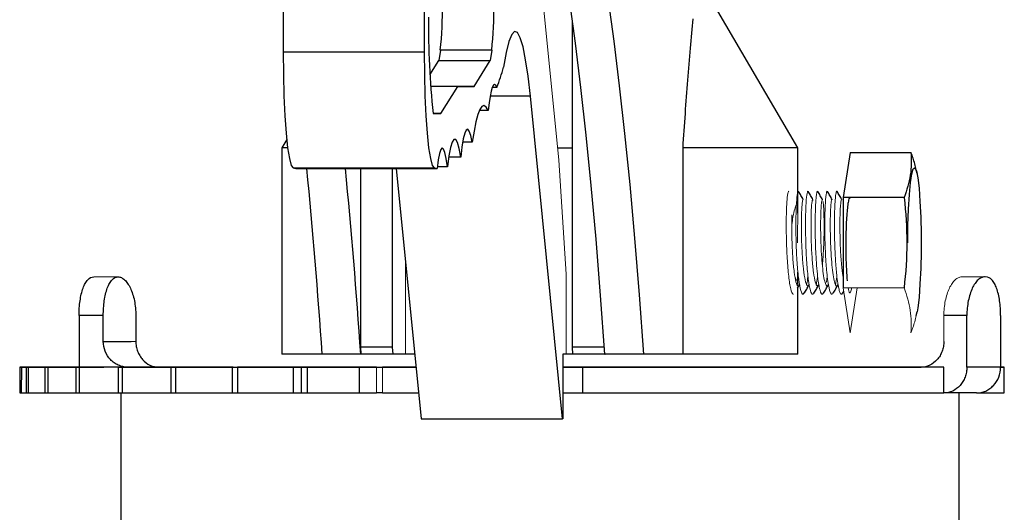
# Model space of a CAD drawing. Header units: millimetres. Extents: x 246 to 1260, y -378 to 663.
# Tile 13 of 22: x 583 to 659, y 237 to 275. Entities that reach past the tile are written whole.
import ezdxf

# ---------------------------------------------------------------- set-up
doc = ezdxf.new("R2010")
doc.units = ezdxf.units.MM

msp = doc.modelspace()

# ---------------------------------------------------------------- linework, layer by layer
at = {"color": 7, "linetype": 'Continuous', "lineweight": 25}
for p, q in [((603.063, 281.347), (603.062, 272.49)), ((614.019, 272.489), (614.02, 281.346)), ((642.959, 265.045), (636.102, 276.801)), ((625.481, 249.603), (625.483, 274.941)), ((603.062, 272.49), (614.019, 272.489)), ((615.245, 272.626), (615.136, 271.821)), ((619.23, 272.626), (615.245, 272.626)), ((619.23, 272.626), (619.12, 271.821)), ((614.437, 270.71), (615.136, 271.821)), ((615.136, 271.821), (619.12, 271.821)), ((617.862, 269.821), (619.12, 271.821)), ((617.862, 269.821), (614.489, 269.821)), ((616.613, 269.82), (614.489, 269.82)), ((615.29, 267.717), (616.613, 269.82)), ((616.613, 269.82), (617.862, 269.821)), ((619.635, 269.736), (619.272, 269.736)), ((624.723, 244.043), (622.223, 269.064)), ((618.947, 267.939), (618.264, 267.939)), ((614.685, 267.716), (615.29, 267.717)), ((615.29, 267.717), (614.685, 267.717)), ((603.336, 265.694), (602.959, 265.047)), ((602.959, 265.047), (602.958, 249.047)), ((617.715, 265.489), (616.979, 265.489)), ((624.342, 265.047), (625.482, 265.047)), ((634.03, 265.044), (634.029, 249.044)), ((642.958, 259.983), (642.959, 265.045)), ((616.826, 264.321), (615.896, 264.321)), ((647.013, 264.696), (646.477, 261.196)), ((647.013, 264.696), (651.724, 264.696)), ((603.842, 263.492), (614.799, 263.492)), ((604.034, 263.462), (614.991, 263.462)), ((609.047, 263.462), (609.046, 249.604)), ((611.536, 249.604), (611.537, 263.462)), ((611.826, 263.462), (613.766, 244.044)), ((615.798, 263.584), (615.006, 263.584)), ((652.192, 263.066), (652.135, 263.335)), ((646.477, 261.196), (646.476, 254.196)), ((651.188, 261.196), (646.477, 261.196)), ((642.958, 254.462), (642.958, 255.404)), ((642.933, 254.165), (643.079, 254.422)), ((642.958, 249.045), (642.958, 254.21)), ((646.452, 253.785), (646.521, 253.906)), ((587.243, 252.048), (587.242, 248.048)), ((589.122, 252.048), (587.243, 252.048)), ((589.122, 250.048), (589.122, 252.048)), ((591.643, 252.049), (591.643, 250.049)), ((652.135, 252.057), (652.191, 252.326)), ((656.054, 252.043), (654.273, 252.043)), ((656.054, 248.043), (656.054, 252.043)), ((658.673, 252.043), (658.673, 248.043)), ((609.046, 249.604), (609.091, 249.044)), ((611.536, 249.604), (609.046, 249.604)), ((611.581, 249.044), (611.536, 249.604)), ((627.962, 249.603), (625.481, 249.603)), ((625.526, 249.043), (625.481, 249.603)), ((609.075, 249.044), (606.087, 249.044)), ((609.091, 249.044), (609.075, 249.044)), ((611.581, 249.044), (609.091, 249.044)), ((612.547, 249.044), (611.581, 249.044)), ((613.266, 249.045), (612.547, 249.045)), ((624.989, 249.043), (624.742, 249.043)), ((624.742, 249.043), (624.742, 244.043)), ((625.526, 249.044), (624.989, 249.044)), ((628.001, 249.043), (625.526, 249.043)), ((630.989, 249.042), (628.001, 249.043)), ((628.001, 249.043), (628.016, 249.043)), ((634.029, 249.044), (630.989, 249.042)), ((582.642, 248.048), (582.642, 246.048)), ((582.769, 248.048), (582.768, 246.048)), ((586.482, 248.048), (582.769, 248.048)), ((582.769, 248.048), (587.111, 248.048)), ((583.134, 248.048), (583.134, 246.048)), ((583.225, 248.048), (586.482, 248.048)), ((587.38, 248.047), (583.302, 248.048)), ((583.302, 248.048), (583.302, 246.048)), ((584.6, 248.047), (584.6, 246.047)), ((584.66, 248.047), (587.38, 248.047)), ((589.154, 248.047), (584.811, 248.047)), ((584.811, 248.047), (584.811, 246.047)), ((587.003, 248.047), (587.003, 246.047)), ((587.038, 248.047), (589.154, 248.047)), ((591.761, 248.046), (587.26, 248.047)), ((587.26, 248.047), (587.26, 246.047)), ((591.002, 248.048), (589.122, 248.048)), ((590.284, 248.046), (590.284, 246.046)), ((590.3, 248.046), (591.761, 248.046)), ((595.135, 248.046), (590.588, 248.046)), ((590.588, 248.046), (590.588, 246.046)), ((591.643, 248.049), (593.424, 248.048)), ((594.362, 248.046), (594.362, 246.046)), ((594.366, 248.046), (595.135, 248.046)), ((599.195, 248.045), (594.713, 248.046)), ((594.713, 248.046), (594.713, 246.046)), ((599.137, 248.045), (599.195, 248.045)), ((599.137, 246.045), (599.137, 248.045)), ((603.84, 248.045), (599.533, 248.045)), ((599.533, 248.045), (599.533, 246.045)), ((604.494, 248.045), (603.84, 248.045)), ((603.84, 248.045), (603.84, 246.045)), ((604.494, 246.045), (604.494, 248.045)), ((604.931, 248.045), (604.93, 246.045)), ((608.956, 248.045), (604.931, 248.045)), ((610.306, 248.044), (608.956, 248.045)), ((608.956, 248.045), (608.956, 246.045)), ((613.366, 248.044), (610.772, 248.044)), ((626.273, 248.044), (624.742, 248.043)), ((626.273, 248.044), (626.273, 246.044)), ((634.04, 248.047), (636.009, 248.047)), ((639.542, 248.046), (639.806, 248.046)), ((643.232, 248.046), (643.32, 248.046)), ((650.494, 248.044), (650.304, 248.044)), ((651.707, 248.045), (651.955, 248.045)), ((654.273, 248.043), (652.492, 248.043)), ((654.273, 246.043), (654.273, 248.043)), ((658.958, 246.044), (658.958, 248.044)), ((582.768, 246.048), (583.134, 246.048)), ((583.302, 246.048), (584.6, 246.047)), ((584.811, 246.047), (587.003, 246.047)), ((587.26, 246.047), (590.284, 246.047)), ((590.471, 246.046), (590.471, 235.046)), ((590.588, 246.046), (594.362, 246.046)), ((594.713, 246.046), (599.137, 246.045)), ((599.533, 246.045), (603.84, 246.045)), ((603.84, 246.045), (604.494, 246.045)), ((604.93, 246.045), (608.956, 246.045)), ((608.956, 246.045), (610.306, 246.044)), ((610.771, 246.048), (610.306, 246.048)), ((610.771, 246.044), (613.566, 246.044)), ((624.742, 246.043), (626.273, 246.044)), ((655.471, 235.046), (655.471, 246.044)), ((613.785, 244.044), (613.766, 244.044)), ((613.766, 244.044), (624.723, 244.043)), ((624.742, 244.043), (624.723, 244.043))]:
    msp.add_line(p, q, dxfattribs=at)
at = {"color": 144, "linetype": 'Continuous', "lineweight": 18}
for p, q in [((623.272, 275.753), (624.436, 264.102)), ((625.482, 265.044), (624.342, 265.045)), ((624.436, 264.102), (624.989, 255.262)), ((642.991, 261.696), (643.014, 261.617)), ((643.738, 261.696), (643.761, 261.617)), ((644.485, 261.696), (644.514, 261.629)), ((645.231, 261.696), (645.254, 261.617)), ((645.979, 261.696), (646, 261.622)), ((612.548, 256.236), (612.547, 249.044)), ((590.265, 255.048), (588.379, 255.049)), ((588.492, 255.049), (590.273, 255.048)), ((590.265, 255.048), (590.273, 255.048)), ((624.989, 255.262), (624.989, 249.043)), ((657.424, 255.043), (655.643, 255.043)), ((655.652, 255.043), (657.538, 255.043)), ((651.187, 254.196), (646.476, 254.196)), ((646.476, 254.196), (647.012, 250.696)), ((647.012, 250.696), (647.548, 254.196)), ((643.46, 253.857), (643.364, 253.696)), ((644.958, 253.865), (644.858, 253.697)), ((645.705, 253.864), (645.606, 253.696)), ((646.454, 253.847), (646.352, 253.697)), ((654.273, 252.043), (654.273, 250.043)), ((610.306, 246.044), (610.306, 248.044)), ((610.772, 248.044), (610.771, 246.044)), ((625.278, 248.048), (624.742, 248.048)), ((624.879, 248.048), (624.742, 248.048)), ((624.742, 248.048), (624.879, 248.048)), ((624.742, 248.047), (626.958, 248.047)), ((626.958, 248.047), (624.742, 248.047)), ((624.879, 248.048), (625.278, 248.048)), ((626.958, 248.047), (626.958, 248.047)), ((626.958, 248.047), (626.958, 248.047)), ((626.958, 248.045), (626.958, 248.046)), ((628.413, 248.047), (628.439, 248.047)), ((628.486, 248.047), (628.413, 248.047)), ((628.439, 248.047), (628.595, 248.047)), ((628.632, 248.047), (628.486, 248.047)), ((628.595, 248.047), (628.849, 248.047)), ((628.892, 248.047), (628.632, 248.047)), ((628.639, 248.047), (628.664, 248.047)), ((628.72, 248.047), (628.639, 248.047)), ((628.664, 248.047), (628.821, 248.047)), ((628.699, 248.047), (628.837, 248.047)), ((628.724, 248.047), (628.699, 248.047)), ((628.866, 248.047), (628.72, 248.047)), ((628.93, 248.047), (628.724, 248.047)), ((628.821, 248.047), (629.018, 248.047)), ((628.837, 248.047), (629.049, 248.047)), ((628.849, 248.047), (628.972, 248.047)), ((628.972, 248.047), (628.866, 248.047)), ((629.17, 248.047), (628.892, 248.047)), ((629.175, 248.047), (628.93, 248.047)), ((628.933, 248.047), (629.022, 248.047)), ((628.95, 248.047), (628.933, 248.047)), ((629.09, 248.047), (628.95, 248.047)), ((629.018, 248.047), (629.329, 248.047)), ((629.022, 248.047), (629.226, 248.047)), ((629.049, 248.047), (629.269, 248.047)), ((629.344, 248.047), (629.09, 248.047)), ((629.513, 248.047), (629.17, 248.047)), ((629.412, 248.047), (629.175, 248.047)), ((629.226, 248.047), (629.446, 248.047)), ((629.269, 248.047), (629.498, 248.047)), ((629.329, 248.047), (629.623, 248.047)), ((629.581, 248.047), (629.344, 248.047)), ((629.641, 248.047), (629.412, 248.047)), ((629.498, 248.047), (629.735, 248.047)), ((629.807, 248.047), (629.513, 248.047)), ((629.81, 248.047), (629.581, 248.047)), ((629.623, 248.047), (629.852, 248.047)), ((629.861, 248.047), (629.641, 248.047)), ((629.641, 248.047), (629.675, 248.047)), ((629.675, 248.047), (629.912, 248.047)), ((629.735, 248.047), (629.98, 248.047)), ((630.118, 248.047), (629.807, 248.047)), ((630.03, 248.047), (629.81, 248.047)), ((629.852, 248.047), (630.129, 248.047)), ((630.073, 248.047), (629.861, 248.047)), ((629.912, 248.047), (630.166, 248.047)), ((629.98, 248.047), (630.186, 248.047)), ((630.233, 248.047), (630.03, 248.047)), ((630.211, 248.047), (630.073, 248.047)), ((630.115, 248.047), (630.221, 248.047)), ((630.238, 248.047), (630.115, 248.047)), ((630.315, 248.047), (630.118, 248.047)), ((630.129, 248.047), (630.39, 248.047)), ((630.166, 248.047), (630.305, 248.047)), ((630.186, 248.047), (630.211, 248.047)), ((630.221, 248.047), (630.424, 248.047)), ((630.322, 248.047), (630.233, 248.047)), ((630.435, 248.047), (630.238, 248.047)), ((630.305, 248.047), (630.322, 248.047)), ((630.471, 248.047), (630.315, 248.047)), ((630.39, 248.047), (630.536, 248.047)), ((630.424, 248.047), (630.497, 248.047)), ((630.583, 248.047), (630.435, 248.047)), ((630.497, 248.047), (630.471, 248.047)), ((630.536, 248.047), (630.608, 248.047)), ((630.608, 248.047), (630.583, 248.047)), ((634.366, 248.047), (634.04, 248.047)), ((636.335, 248.047), (634.366, 248.047)), ((634.379, 248.047), (634.484, 248.047)), ((636.009, 248.047), (634.379, 248.047)), ((634.484, 248.047), (636.44, 248.047)), ((636.44, 248.047), (636.335, 248.047)), ((638.785, 248.046), (638.85, 248.046)), ((638.803, 248.046), (638.785, 248.046)), ((638.954, 248.046), (638.803, 248.046)), ((638.85, 248.046), (639.031, 248.046)), ((639.17, 248.046), (638.954, 248.046)), ((639.031, 248.046), (639.261, 248.046)), ((639.42, 248.046), (639.17, 248.046)), ((639.261, 248.046), (639.542, 248.046)), ((639.702, 248.046), (639.42, 248.046)), ((639.445, 248.046), (639.546, 248.046)), ((639.511, 248.046), (639.445, 248.046)), ((639.758, 248.046), (639.511, 248.046)), ((640.051, 248.046), (639.702, 248.046)), ((639.907, 248.046), (639.758, 248.046)), ((639.761, 248.046), (639.876, 248.046)), ((639.806, 248.046), (640.088, 248.046)), ((639.876, 248.046), (640.159, 248.046)), ((640.106, 248.046), (639.907, 248.046)), ((640.332, 248.046), (640.051, 248.046)), ((640.088, 248.046), (640.436, 248.046)), ((640.322, 248.046), (640.106, 248.046)), ((640.159, 248.046), (640.408, 248.046)), ((640.504, 248.046), (640.322, 248.046)), ((640.597, 248.046), (640.332, 248.046)), ((640.408, 248.046), (640.625, 248.046)), ((640.436, 248.046), (640.719, 248.046)), ((640.804, 248.046), (640.504, 248.046)), ((640.762, 248.046), (640.597, 248.046)), ((640.625, 248.046), (640.776, 248.046)), ((640.719, 248.046), (640.919, 248.046)), ((640.827, 248.046), (640.762, 248.046)), ((640.776, 248.046), (640.827, 248.046)), ((640.921, 248.046), (640.804, 248.046)), ((640.919, 248.046), (641.135, 248.046)), ((641.005, 248.046), (640.921, 248.046)), ((641.006, 248.046), (641.005, 248.046)), ((641.255, 248.046), (641.006, 248.046)), ((641.135, 248.046), (641.286, 248.046)), ((641.304, 248.046), (641.255, 248.046)), ((641.286, 248.046), (641.304, 248.046)), ((643.189, 248.046), (643.232, 248.046)), ((643.277, 248.046), (643.189, 248.046)), ((643.453, 248.046), (643.277, 248.046)), ((643.32, 248.046), (643.584, 248.046)), ((643.717, 248.046), (643.453, 248.046)), ((643.497, 248.046), (643.541, 248.046)), ((643.584, 248.046), (643.497, 248.046)), ((643.541, 248.046), (643.673, 248.046)), ((643.673, 248.046), (643.937, 248.046)), ((643.715, 248.046), (644.858, 248.046)), ((644.024, 248.046), (643.715, 248.046)), ((643.981, 248.046), (643.717, 248.046)), ((643.937, 248.046), (644.157, 248.046)), ((644.333, 248.046), (643.981, 248.046)), ((644.332, 248.046), (644.024, 248.046)), ((644.155, 248.046), (644.507, 248.046)), ((644.858, 248.046), (644.155, 248.046)), ((644.157, 248.046), (644.377, 248.046)), ((644.552, 248.046), (644.332, 248.046)), ((644.641, 248.046), (644.333, 248.046)), ((644.377, 248.046), (644.597, 248.046)), ((644.507, 248.046), (644.771, 248.046)), ((644.816, 248.046), (644.552, 248.046)), ((644.597, 248.046), (644.773, 248.046)), ((644.949, 248.046), (644.641, 248.046)), ((644.771, 248.046), (645.035, 248.046)), ((644.773, 248.046), (644.861, 248.046)), ((644.948, 248.046), (644.816, 248.046)), ((646.135, 248.046), (644.858, 248.046)), ((644.858, 248.046), (646.355, 248.046)), ((644.861, 248.046), (644.948, 248.046)), ((644.992, 248.046), (644.948, 248.046)), ((644.948, 248.046), (644.992, 248.046)), ((645.125, 248.046), (644.949, 248.046)), ((645.035, 248.046), (645.212, 248.046)), ((645.256, 248.046), (645.125, 248.046)), ((645.212, 248.046), (645.3, 248.046)), ((645.3, 248.046), (645.256, 248.046)), ((646.355, 248.046), (646.135, 248.046)), ((647.017, 248.044), (647.092, 248.044)), ((649.589, 248.044), (647.017, 248.044)), ((647.272, 248.045), (649.279, 248.044)), ((649.581, 248.044), (647.272, 248.045)), ((648.267, 248.045), (647.387, 248.046)), ((647.387, 248.046), (647.71, 248.046)), ((647.513, 248.045), (648.267, 248.045)), ((647.733, 248.045), (647.513, 248.045)), ((647.519, 248.044), (647.555, 248.044)), ((647.536, 248.044), (647.519, 248.044)), ((647.625, 248.044), (647.536, 248.044)), ((647.555, 248.044), (647.663, 248.044)), ((647.838, 248.044), (647.625, 248.044)), ((647.663, 248.044), (647.824, 248.044)), ((647.71, 248.046), (650.043, 248.045)), ((648.487, 248.045), (647.733, 248.045)), ((647.762, 248.044), (647.796, 248.044)), ((650.738, 248.044), (647.762, 248.044)), ((647.796, 248.044), (647.796, 248.044)), ((647.796, 248.044), (647.796, 248.044)), ((647.824, 248.044), (648.11, 248.044)), ((648.07, 248.044), (647.838, 248.044)), ((647.894, 248.044), (647.92, 248.044)), ((647.93, 248.044), (647.894, 248.044)), ((647.92, 248.044), (648.018, 248.044)), ((648.029, 248.044), (647.93, 248.044)), ((647.953, 248.044), (647.987, 248.044)), ((649.346, 248.044), (647.953, 248.044)), ((648.018, 248.044), (648.187, 248.044)), ((648.181, 248.044), (648.029, 248.044)), ((648.046, 248.044), (648.062, 248.044)), ((648.099, 248.044), (648.046, 248.044)), ((648.062, 248.044), (648.137, 248.044)), ((648.373, 248.044), (648.07, 248.044)), ((648.218, 248.044), (648.099, 248.044)), ((648.11, 248.044), (648.378, 248.044)), ((648.137, 248.044), (648.338, 248.044)), ((648.386, 248.044), (648.181, 248.044)), ((648.187, 248.044), (648.427, 248.044)), ((648.465, 248.044), (648.218, 248.044)), ((648.338, 248.044), (648.663, 248.044)), ((650.309, 248.044), (648.373, 248.044)), ((648.378, 248.044), (648.699, 248.044)), ((648.645, 248.044), (648.386, 248.044)), ((648.428, 248.044), (648.484, 248.044)), ((648.445, 248.044), (648.428, 248.044)), ((648.517, 248.044), (648.445, 248.044)), ((648.716, 248.044), (648.465, 248.044)), ((648.484, 248.044), (648.605, 248.044)), ((648.854, 248.045), (648.487, 248.045)), ((648.715, 248.044), (648.517, 248.044)), ((648.605, 248.044), (648.792, 248.044)), ((650.581, 248.044), (648.645, 248.044)), ((648.663, 248.044), (648.92, 248.044)), ((648.908, 248.044), (648.715, 248.044)), ((649.035, 248.044), (648.716, 248.044)), ((648.81, 248.045), (649.176, 248.045)), ((650.263, 248.045), (648.81, 248.045)), ((649.176, 248.045), (648.854, 248.045)), ((648.92, 248.044), (648.908, 248.044)), ((648.984, 248.044), (649.179, 248.044)), ((649.294, 248.044), (649.035, 248.044)), ((649.179, 248.044), (649.313, 248.044)), ((649.189, 248.044), (649.346, 248.044)), ((649.189, 248.044), (649.189, 248.044)), ((649.189, 248.044), (649.189, 248.044)), ((649.189, 248.044), (649.189, 248.044)), ((649.279, 248.044), (649.279, 248.044)), ((649.279, 248.044), (649.279, 248.044)), ((649.279, 248.044), (649.279, 248.044)), ((649.279, 248.044), (649.279, 248.044)), ((649.279, 248.044), (649.279, 248.044)), ((649.279, 248.044), (649.279, 248.044)), ((649.279, 248.044), (649.279, 248.044)), ((649.557, 248.044), (649.294, 248.044)), ((649.313, 248.044), (649.385, 248.044)), ((649.346, 248.044), (649.725, 248.044)), ((649.385, 248.044), (649.397, 248.044)), ((649.39, 248.044), (649.589, 248.044)), ((649.697, 248.044), (649.39, 248.044)), ((649.397, 248.044), (649.469, 248.044)), ((649.469, 248.044), (649.605, 248.044)), ((649.693, 248.044), (649.557, 248.044)), ((649.725, 248.044), (649.569, 248.044)), ((651.891, 248.044), (649.581, 248.044)), ((649.589, 248.044), (649.663, 248.044)), ((649.605, 248.044), (649.868, 248.044)), ((649.663, 248.044), (649.861, 248.044)), ((649.767, 248.044), (649.693, 248.044)), ((650.167, 248.044), (649.697, 248.044)), ((650.928, 248.044), (649.725, 248.044)), ((649.78, 248.044), (649.767, 248.044)), ((649.85, 248.044), (649.78, 248.044)), ((649.984, 248.044), (649.85, 248.044)), ((649.861, 248.044), (650.167, 248.044)), ((649.868, 248.044), (650.126, 248.044)), ((649.869, 248.044), (651.891, 248.044)), ((650.177, 248.044), (649.984, 248.044)), ((650.043, 248.045), (650.263, 248.045)), ((650.126, 248.044), (650.177, 248.044)), ((650.304, 248.044), (650.177, 248.044)), ((650.235, 248.045), (650.246, 248.045)), ((650.286, 248.045), (650.235, 248.045)), ((650.246, 248.045), (650.286, 248.045)), ((650.286, 248.045), (650.416, 248.045)), ((650.511, 248.045), (650.286, 248.045)), ((650.304, 248.044), (650.381, 248.044)), ((650.304, 248.044), (650.304, 248.044)), ((650.304, 248.044), (650.304, 248.044)), ((650.304, 248.044), (650.304, 248.044)), ((650.304, 248.044), (650.304, 248.044)), ((650.309, 248.044), (650.363, 248.044)), ((650.363, 248.044), (650.309, 248.044)), ((650.316, 248.044), (650.329, 248.044)), ((650.51, 248.044), (650.316, 248.044)), ((650.329, 248.044), (650.458, 248.044)), ((650.381, 248.044), (650.634, 248.044)), ((650.416, 248.045), (650.573, 248.045)), ((650.458, 248.044), (650.59, 248.044)), ((650.615, 248.044), (650.494, 248.044)), ((650.494, 248.044), (650.494, 248.044)), ((650.494, 248.044), (650.494, 248.044)), ((650.494, 248.044), (650.494, 248.044)), ((650.494, 248.044), (650.494, 248.044)), ((650.771, 248.044), (650.51, 248.044)), ((650.686, 248.045), (650.511, 248.045)), ((650.545, 248.045), (650.624, 248.045)), ((650.551, 248.045), (650.545, 248.045)), ((650.619, 248.045), (650.551, 248.045)), ((650.573, 248.045), (650.714, 248.045)), ((650.635, 248.044), (650.581, 248.044)), ((650.581, 248.044), (650.635, 248.044)), ((650.59, 248.044), (650.66, 248.044)), ((650.672, 248.044), (650.615, 248.044)), ((650.714, 248.045), (650.619, 248.045)), ((650.624, 248.045), (650.793, 248.045)), ((650.634, 248.044), (650.88, 248.044)), ((650.66, 248.044), (650.672, 248.044)), ((650.923, 248.045), (650.686, 248.045)), ((650.771, 248.044), (650.738, 248.044)), ((650.738, 248.044), (650.771, 248.044)), ((650.97, 248.044), (650.771, 248.044)), ((650.793, 248.045), (650.996, 248.045)), ((650.88, 248.044), (651, 248.044)), ((651.131, 248.045), (650.923, 248.045)), ((650.962, 248.044), (650.928, 248.044)), ((650.928, 248.044), (650.962, 248.044)), ((651.045, 248.044), (650.97, 248.044)), ((650.996, 248.045), (651.115, 248.045)), ((651, 248.044), (651.055, 248.044)), ((651.055, 248.044), (651.045, 248.044)), ((651.115, 248.045), (651.295, 248.045)), ((651.374, 248.045), (651.131, 248.045)), ((651.295, 248.045), (651.447, 248.045)), ((651.588, 248.045), (651.374, 248.045)), ((651.447, 248.045), (651.588, 248.045)), ((651.837, 248.045), (651.588, 248.045)), ((651.696, 248.045), (651.887, 248.045)), ((651.82, 248.045), (651.707, 248.045)), ((651.707, 248.045), (651.707, 248.045)), ((651.707, 248.044), (651.707, 248.044)), ((651.927, 248.045), (651.82, 248.045)), ((652.057, 248.045), (651.837, 248.045)), ((651.887, 248.045), (651.927, 248.045)), ((651.955, 248.045), (652.068, 248.045)), ((651.955, 248.045), (651.955, 248.045)), ((652.186, 248.045), (652.057, 248.045)), ((652.068, 248.045), (652.361, 248.045)), ((652.153, 248.045), (652.429, 248.045)), ((652.294, 248.045), (652.153, 248.045)), ((652.169, 248.045), (652.186, 248.045)), ((652.468, 248.045), (652.169, 248.045)), ((652.207, 248.045), (652.549, 248.045)), ((652.504, 248.045), (652.207, 248.045)), ((652.506, 248.045), (652.468, 248.045)), ((590.471, 246.046), (594.45, 246.046)), ((610.306, 246.046), (610.771, 246.046))]:
    msp.add_line(p, q, dxfattribs=at)
at = {"color": 8, "linetype": 'Continuous', "lineweight": 25}
msp.add_line((622.223, 269.064), (619.104, 269.065), dxfattribs=at)
at = {"color": 7, "linetype": 'Continuous', "lineweight": 25, "flags": 128}
for points in [[(620.118, 287.674), (620.625, 289.281), (621.139, 290.586), (621.659, 291.583), (622.182, 292.271), (622.708, 292.647), (623.235, 292.71), (623.761, 292.461), (624.286, 291.899), (624.807, 291.027), (625.324, 289.847), (625.834, 288.362), (626.336, 286.576), (626.83, 284.494), (627.313, 282.122), (627.785, 279.466), (628.243, 276.535), (628.688, 273.334), (629.116, 269.875), (629.529, 266.165), (629.923, 262.216), (630.299, 258.038), (630.654, 253.643), (630.989, 249.042)], [(628.001, 249.043), (627.668, 253.609), (627.316, 257.973), (626.944, 262.123), (626.553, 266.048), (626.144, 269.738), (625.719, 273.182), (625.279, 276.371), (624.825, 279.296), (624.358, 281.949), (623.879, 284.324), (623.39, 286.413), (622.892, 288.211), (622.386, 289.714), (621.874, 290.916), (621.584, 291.459)], [(622.223, 269.064), (622.047, 270.607), (621.856, 271.889), (621.653, 272.89), (621.439, 273.594), (621.22, 273.989), (620.998, 274.071), (620.777, 273.836), (620.56, 273.29), (620.351, 272.44), (620.153, 271.301)], [(603.062, 272.49), (603.077, 270.755), (603.121, 269.086), (603.193, 267.544), (603.29, 266.187), (603.408, 265.067), (603.543, 264.226), (603.689, 263.694), (603.842, 263.492)], [(614.799, 263.492), (614.646, 263.693), (614.5, 264.225), (614.365, 265.067), (614.247, 266.187), (614.15, 267.543), (614.078, 269.085), (614.034, 270.755), (614.019, 272.489)], [(619.635, 269.736), (619.545, 269.912), (619.454, 269.972), (619.362, 269.913), (619.272, 269.739), (619.185, 269.449), (619.101, 269.049), (619.021, 268.543), (618.947, 267.939)], [(618.947, 267.939), (618.789, 268.218), (618.629, 268.328), (618.469, 268.268), (618.31, 268.038), (618.154, 267.641), (618.002, 267.081), (617.855, 266.361), (617.715, 265.489)], [(617.715, 265.489), (617.606, 266.014), (617.491, 266.352), (617.373, 266.495), (617.255, 266.439), (617.138, 266.186), (617.026, 265.742), (616.921, 265.115), (616.826, 264.321)], [(616.826, 264.321), (616.703, 264.994), (616.573, 265.457), (616.439, 265.699), (616.302, 265.715), (616.167, 265.504), (616.036, 265.072), (615.913, 264.427), (615.798, 263.584)], [(603.41, 265.047), (603.263, 265.047), (602.982, 265.047), (602.959, 265.047)], [(615.798, 263.584), (615.706, 264.222), (615.606, 264.685), (615.501, 264.961), (615.393, 265.043), (615.286, 264.929), (615.181, 264.621), (615.082, 264.128), (614.991, 263.462)], [(642.959, 265.045), (642.861, 265.044), (642.453, 265.044), (641.734, 265.044), (640.715, 265.044), (639.412, 265.044), (637.846, 265.044), (636.042, 265.044), (634.03, 265.044)], [(651.478, 257.696), (651.492, 259.038), (651.533, 260.309), (651.599, 261.438), (651.686, 262.366), (651.789, 263.042), (651.904, 263.43), (652.023, 263.508), (652.141, 263.274), (652.25, 262.738), (652.346, 261.931), (652.423, 260.896), (652.477, 259.688), (652.504, 258.372), (652.504, 257.02), (652.476, 255.705), (652.423, 254.497), (652.346, 253.461), (652.25, 252.654), (652.191, 252.326)], [(589.122, 250.048), (589.387, 250.048), (589.666, 250.048), (589.96, 250.048), (590.268, 250.048), (590.591, 250.048), (590.928, 250.048), (591.278, 250.048), (591.643, 250.049)], [(606.087, 249.046), (605.913, 249.046), (604.714, 249.046), (603.815, 249.046), (603.231, 249.047), (602.972, 249.047), (602.958, 249.047)], [(642.958, 249.045), (642.884, 249.044), (642.5, 249.044), (641.795, 249.044), (640.781, 249.044), (639.473, 249.044), (637.894, 249.044), (636.069, 249.044), (634.029, 249.044)], [(582.769, 248.048), (582.716, 248.048), (582.675, 248.048), (582.65, 248.048), (582.642, 248.048), (582.65, 248.048), (582.675, 248.048), (582.716, 248.048), (582.769, 248.048)], [(583.225, 248.048), (583.18, 248.048), (583.15, 248.048), (583.135, 248.048), (583.138, 248.048), (583.158, 248.048), (583.193, 248.048), (583.242, 248.048), (583.302, 248.048)], [(584.66, 248.047), (584.624, 248.047), (584.604, 248.047), (584.601, 248.047), (584.615, 248.047), (584.645, 248.047), (584.69, 248.047), (584.746, 248.047), (584.811, 248.047)], [(587.038, 248.047), (587.012, 248.047), (587.003, 248.047), (587.011, 248.047), (587.036, 248.047), (587.076, 248.047), (587.128, 248.047), (587.191, 248.047), (587.26, 248.047)], [(587.111, 248.048), (587.235, 248.048), (587.397, 248.048), (587.594, 248.048), (587.828, 248.048), (588.099, 248.048), (588.404, 248.048), (588.746, 248.048), (589.122, 248.048)], [(590.3, 248.046), (590.285, 248.046), (590.288, 248.046), (590.307, 248.046), (590.341, 248.046), (590.39, 248.046), (590.45, 248.046), (590.517, 248.046), (590.588, 248.046)], [(593.297, 248.049), (593.426, 248.049), (595.464, 248.049), (597.74, 248.049), (600.233, 248.049), (602.923, 248.049), (605.785, 248.048), (608.796, 248.048), (611.929, 248.048), (613.366, 248.048)], [(594.366, 248.046), (594.363, 248.046), (594.376, 248.046), (594.406, 248.046), (594.45, 248.046), (594.506, 248.046), (594.571, 248.046), (594.642, 248.046), (594.713, 248.046)], [(599.137, 248.045), (599.145, 248.045), (599.169, 248.045), (599.208, 248.045), (599.261, 248.045), (599.323, 248.045), (599.392, 248.045), (599.463, 248.045), (599.533, 248.045)], [(605.294, 248.048), (606.542, 248.048), (607.704, 248.048), (608.703, 248.048), (609.469, 248.048), (609.95, 248.048), (610.114, 248.047), (609.95, 248.047), (609.469, 248.047), (608.703, 248.047), (607.704, 248.047), (606.542, 248.047), (605.294, 248.047), (604.047, 248.048), (602.884, 248.048), (601.886, 248.048), (601.12, 248.048), (600.639, 248.048), (600.474, 248.048), (600.639, 248.048), (601.12, 248.048), (601.886, 248.048), (602.884, 248.048), (604.047, 248.048), (605.294, 248.048)], [(604.494, 248.045), (604.513, 248.045), (604.547, 248.045), (604.595, 248.045), (604.655, 248.045), (604.722, 248.045), (604.793, 248.045), (604.864, 248.045), (604.931, 248.045)], [(624.742, 248.048), (625.131, 248.048), (628.457, 248.047), (631.735, 248.047), (634.938, 248.047), (638.037, 248.047), (641.006, 248.046), (643.819, 248.046), (646.452, 248.046), (648.882, 248.046), (651.089, 248.045), (652.525, 248.045)], [(654.273, 248.043), (652.421, 248.043), (650.296, 248.043), (647.918, 248.043), (645.309, 248.043), (642.493, 248.043), (639.496, 248.043), (636.346, 248.043), (633.071, 248.043), (629.704, 248.043), (626.273, 248.044)], [(649.279, 248.044), (648.644, 248.045), (647.667, 248.045), (646.361, 248.045), (644.744, 248.045), (642.838, 248.046), (640.667, 248.046), (638.26, 248.046), (635.651, 248.046), (632.872, 248.047), (629.961, 248.047), (626.958, 248.047)], [(640.621, 248.044), (641.869, 248.044), (643.031, 248.044), (644.03, 248.044), (644.796, 248.044), (645.277, 248.044), (645.441, 248.043), (645.277, 248.043), (644.796, 248.043), (644.03, 248.043), (643.031, 248.043), (641.869, 248.043), (640.621, 248.043), (639.374, 248.044), (638.211, 248.044), (637.213, 248.044), (636.447, 248.044), (635.966, 248.044), (635.801, 248.044), (635.966, 248.044), (636.447, 248.044), (637.213, 248.044), (638.211, 248.044), (639.374, 248.044), (640.621, 248.044)], [(658.673, 248.043), (658.398, 248.043), (658.107, 248.043), (657.802, 248.043), (657.481, 248.043), (657.146, 248.043), (656.796, 248.043), (656.432, 248.043), (656.054, 248.043)], [(658.685, 248.044), (658.715, 248.044), (658.948, 248.044), (658.87, 248.044), (658.673, 248.043)], [(582.642, 246.048), (582.65, 246.048), (582.675, 246.048), (582.715, 246.048), (582.768, 246.048)], [(583.134, 246.048), (583.138, 246.048), (583.158, 246.048), (583.193, 246.048), (583.242, 246.048), (583.302, 246.048)], [(584.6, 246.047), (584.601, 246.047), (584.615, 246.047), (584.645, 246.047), (584.689, 246.047), (584.746, 246.047), (584.811, 246.047)], [(587.038, 246.047), (587.012, 246.047), (587.003, 246.047), (587.011, 246.047), (587.036, 246.047), (587.076, 246.047), (587.128, 246.047), (587.191, 246.047), (587.26, 246.047)], [(590.3, 246.046), (590.285, 246.046), (590.287, 246.046), (590.306, 246.046), (590.341, 246.046), (590.39, 246.046), (590.45, 246.046), (590.517, 246.046), (590.588, 246.046)], [(594.366, 246.046), (594.363, 246.046), (594.376, 246.046), (594.406, 246.046), (594.45, 246.046), (594.506, 246.046), (594.571, 246.046), (594.641, 246.046), (594.713, 246.046)], [(599.137, 246.045), (599.144, 246.045), (599.169, 246.045), (599.208, 246.045), (599.261, 246.045), (599.323, 246.045), (599.392, 246.045), (599.463, 246.045), (599.533, 246.045)], [(604.494, 246.045), (604.513, 246.045), (604.547, 246.045), (604.595, 246.045), (604.655, 246.045), (604.722, 246.045), (604.793, 246.045), (604.864, 246.045), (604.93, 246.045)], [(626.273, 246.044), (629.704, 246.043), (633.071, 246.043), (636.346, 246.043), (639.496, 246.043), (642.493, 246.043), (645.309, 246.043), (647.918, 246.043), (650.296, 246.043), (652.421, 246.043), (654.273, 246.043)], [(656.793, 246.043), (657.788, 246.043), (658.483, 246.043), (658.87, 246.044), (658.958, 246.044)]]:
    msp.add_lwpolyline(points, dxfattribs=at)
at = {"color": 144, "linetype": 'Continuous', "lineweight": 18, "flags": 128}
for points in [[(588.492, 255.049), (588.478, 255.049), (588.464, 255.049), (588.45, 255.049), (588.435, 255.049), (588.421, 255.049), (588.407, 255.049), (588.393, 255.049), (588.379, 255.049)], [(657.424, 255.043), (657.438, 255.043), (657.453, 255.043), (657.467, 255.043), (657.481, 255.043), (657.495, 255.043), (657.509, 255.043), (657.524, 255.043), (657.538, 255.043)], [(610.306, 248.044), (610.335, 248.044), (610.379, 248.044), (610.435, 248.044), (610.499, 248.044), (610.57, 248.044), (610.641, 248.044), (610.71, 248.044), (610.772, 248.044)], [(613.366, 248.046), (613.209, 248.046), (612.968, 248.046), (613.048, 248.046), (613.366, 248.046)], [(624.742, 248.046), (624.743, 248.046), (626.472, 248.046), (628.087, 248.046), (629.537, 248.046), (630.776, 248.046), (631.764, 248.045), (632.468, 248.045), (632.867, 248.045), (632.948, 248.045), (632.707, 248.045), (632.153, 248.045), (631.304, 248.045), (630.186, 248.045), (628.836, 248.045), (627.297, 248.045), (625.618, 248.045), (624.742, 248.045)], [(626.958, 248.047), (629.791, 248.047), (632.546, 248.047), (635.194, 248.046), (637.703, 248.046), (640.046, 248.046), (642.196, 248.046), (644.128, 248.045), (645.822, 248.045), (647.257, 248.045), (648.419, 248.045), (649.292, 248.045), (649.869, 248.044)], [(610.306, 246.044), (610.335, 246.044), (610.379, 246.044), (610.434, 246.044), (610.499, 246.044), (610.569, 246.044), (610.641, 246.044), (610.71, 246.044), (610.771, 246.044)]]:
    msp.add_lwpolyline(points, dxfattribs=at)
at = {"color": 7, "linetype": 'Continuous', "lineweight": 25}
for centre, radius, start, end in [((586.209, 275.717), 29.2, 353.92292, 0.91843), ((590.193, 275.717), 29.2, 353.92292, 0.91843), ((678.669, 274.485), 64.341, 179.36452, 186.03854), ((575.078, 285.357), 47.215, 340.67957, 342.67963), ((604.198, 265.141), 1.687, 257.83512, 264.44353), ((108.664, 215.396), 498.559, 3.86991, 5.53255), ((111.28, 215.365), 498.933, 3.87053, 5.53193), ((615.155, 265.14), 1.687, 257.83512, 264.44353)]:
    msp.add_arc(centre, radius, start, end, dxfattribs=at)
for points, knots in [([(634.822, 275.049), (634.743, 274.338), (634.671, 273.57), (634.532, 271.976), (634.465, 271.149), (634.271, 268.61), (634.149, 266.843), (634.03, 265.044)], [0, 0, 0, 0, 0.25, 0.25, 0.5, 0.5, 1, 1, 1, 1]), ([(652.122, 263.332), (652.09, 263.493), (652.001, 263.949), (651.833, 264.403), (651.724, 264.696)], [0, 0, 0, 0, 0.35301, 1, 1, 1, 1]), ([(643.38, 261.034), (643.319, 261.142), (643.196, 261.357), (643.074, 261.572), (643.013, 261.68)], [0, 0, 0, 0, 0.499947, 1, 1, 1, 1]), ([(644.127, 261.034), (644.066, 261.142), (643.943, 261.357), (643.821, 261.572), (643.76, 261.68)], [0, 0, 0, 0, 0.499948, 1, 1, 1, 1]), ([(644.879, 261.023), (644.818, 261.13), (644.695, 261.345), (644.573, 261.56), (644.512, 261.667)], [0, 0, 0, 0, 0.499944, 1, 1, 1, 1]), ([(645.621, 261.032), (645.56, 261.14), (645.437, 261.356), (645.314, 261.572), (645.252, 261.679)], [0, 0, 0, 0, 0.499948, 1, 1, 1, 1]), ([(646.367, 261.035), (646.306, 261.143), (646.183, 261.359), (646.06, 261.576), (645.998, 261.684)], [0, 0, 0, 0, 0.499943, 1, 1, 1, 1]), ([(647.039, 261.154), (647.034, 261.167), (647.006, 261.239), (646.954, 261.196), (646.885, 261.015), (646.821, 260.649), (646.765, 260.13), (646.72, 259.48), (646.69, 258.744), (646.67, 257.799), (646.675, 256.718), (646.711, 255.592), (646.753, 255.02), (646.774, 254.735)], [0, 0, 0, 0, 0.01843, 0.103247, 0.188456, 0.274855, 0.361909, 0.450037, 0.537827, 0.621914, 0.760565, 0.880451, 1, 1, 1, 1]), ([(587.243, 252.048), (587.243, 252.247), (587.249, 252.442), (587.275, 252.825), (587.295, 253.016), (587.348, 253.379), (587.38, 253.551), (587.457, 253.877), (587.502, 254.032), (587.603, 254.308), (587.658, 254.433), (587.781, 254.652), (587.847, 254.745), (588.057, 254.969), (588.214, 255.049), (588.379, 255.049)], [0, 0, 0, 0, 0.125, 0.125, 0.25, 0.25, 0.375, 0.375, 0.5, 0.5, 0.625, 0.625, 0.75, 0.75, 1, 1, 1, 1]), ([(589.122, 252.048), (589.122, 252.247), (589.129, 252.441), (589.155, 252.825), (589.175, 253.015), (589.227, 253.379), (589.26, 253.551), (589.337, 253.877), (589.382, 254.032), (589.483, 254.308), (589.539, 254.433), (589.662, 254.652), (589.729, 254.745), (589.94, 254.969), (590.099, 255.048), (590.265, 255.048)], [0, 0, 0, 0, 0.125, 0.125, 0.25, 0.25, 0.375, 0.375, 0.5, 0.5, 0.625, 0.625, 0.75, 0.75, 1, 1, 1, 1]), ([(590.273, 255.048), (590.356, 255.048), (590.44, 255.029), (590.606, 254.953), (590.69, 254.895), (590.852, 254.745), (590.931, 254.653), (591.081, 254.435), (591.153, 254.309), (591.284, 254.032), (591.343, 253.882), (591.449, 253.554), (591.494, 253.379), (591.567, 253.019), (591.595, 252.83), (591.633, 252.443), (591.643, 252.247), (591.643, 252.049)], [0, 0, 0, 0, 0.125, 0.125, 0.25, 0.25, 0.375, 0.375, 0.5, 0.5, 0.625, 0.625, 0.75, 0.75, 0.875, 0.875, 1, 1, 1, 1]), ([(657.424, 255.043), (657.341, 255.043), (657.257, 255.023), (657.09, 254.947), (657.006, 254.89), (656.843, 254.739), (656.765, 254.647), (656.615, 254.43), (656.543, 254.303), (656.412, 254.027), (656.353, 253.876), (656.248, 253.548), (656.203, 253.374), (656.093, 252.833), (656.054, 252.439), (656.054, 252.043)], [0, 0, 0, 0, 0.125, 0.125, 0.25, 0.25, 0.375, 0.375, 0.5, 0.5, 0.625, 0.625, 0.75, 0.75, 1, 1, 1, 1]), ([(658.673, 252.043), (658.674, 252.241), (658.667, 252.436), (658.641, 252.819), (658.621, 253.01), (658.569, 253.373), (658.537, 253.546), (658.459, 253.872), (658.414, 254.026), (658.314, 254.303), (658.258, 254.427), (658.135, 254.646), (658.069, 254.739), (657.859, 254.964), (657.702, 255.043), (657.538, 255.043)], [0, 0, 0, 0, 0.125, 0.125, 0.25, 0.25, 0.375, 0.375, 0.5, 0.5, 0.625, 0.625, 0.75, 0.75, 1, 1, 1, 1]), ([(643.459, 253.777), (643.52, 253.885), (643.643, 254.1), (643.765, 254.315), (643.826, 254.422)], [0, 0, 0, 0, 0.50005, 1, 1, 1, 1]), ([(644.206, 253.777), (644.267, 253.885), (644.39, 254.1), (644.512, 254.315), (644.573, 254.422)], [0, 0, 0, 0, 0.500051, 1, 1, 1, 1]), ([(644.956, 253.785), (645.017, 253.893), (645.14, 254.109), (645.263, 254.324), (645.324, 254.432)], [0, 0, 0, 0, 0.500056, 1, 1, 1, 1]), ([(645.703, 253.785), (645.765, 253.893), (645.888, 254.109), (646.011, 254.324), (646.072, 254.432)], [0, 0, 0, 0, 0.5000643, 1, 1, 1, 1]), ([(591.002, 248.048), (590.878, 248.048), (590.756, 248.061), (590.516, 248.112), (590.396, 248.15), (590.169, 248.251), (590.061, 248.312), (589.857, 248.457), (589.76, 248.541), (589.5, 248.818), (589.36, 249.041), (589.172, 249.522), (589.122, 249.784), (589.122, 250.048)], [0, 0, 0, 0, 0.125, 0.125, 0.25, 0.25, 0.375, 0.375, 0.5, 0.5, 0.75, 0.75, 1, 1, 1, 1]), ([(591.643, 250.049), (591.643, 249.916), (591.654, 249.786), (591.7, 249.531), (591.734, 249.404), (591.823, 249.162), (591.878, 249.047), (592.007, 248.83), (592.082, 248.727), (592.329, 248.45), (592.527, 248.301), (592.955, 248.101), (593.189, 248.048), (593.424, 248.048)], [0, 0, 0, 0, 0.125, 0.125, 0.25, 0.25, 0.375, 0.375, 0.5, 0.5, 0.75, 0.75, 1, 1, 1, 1]), ([(654.273, 250.043), (654.273, 249.911), (654.261, 249.781), (654.216, 249.525), (654.182, 249.398), (654.093, 249.156), (654.038, 249.041), (653.909, 248.824), (653.833, 248.721), (653.587, 248.445), (653.389, 248.296), (652.96, 248.096), (652.727, 248.043), (652.492, 248.043)], [0, 0, 0, 0, 0.125, 0.125, 0.25, 0.25, 0.375, 0.375, 0.5, 0.5, 0.75, 0.75, 1, 1, 1, 1]), ([(593.424, 248.048), (593.329, 248.048), (593.14, 248.048), (592.867, 248.048), (592.602, 248.048), (592.347, 248.048), (592.1, 248.048), (591.862, 248.048), (591.633, 248.048), (591.414, 248.048), (591.202, 248.048), (591.069, 248.048), (591.002, 248.048)], [0, 0, 0, 0, 0.100173, 0.200231, 0.300202, 0.400116, 0.5, 0.599884, 0.699798, 0.799769, 0.899827, 1, 1, 1, 1]), ([(656.054, 248.043), (656.054, 247.911), (656.042, 247.781), (655.997, 247.525), (655.963, 247.398), (655.873, 247.156), (655.819, 247.041), (655.69, 246.824), (655.614, 246.721), (655.368, 246.444), (655.17, 246.295), (654.741, 246.096), (654.508, 246.043), (654.273, 246.043)], [0, 0, 0, 0, 0.125, 0.125, 0.25, 0.25, 0.375, 0.375, 0.5, 0.5, 0.75, 0.75, 1, 1, 1, 1]), ([(656.793, 246.043), (656.918, 246.043), (657.04, 246.056), (657.28, 246.107), (657.399, 246.145), (657.627, 246.245), (657.734, 246.307), (657.939, 246.452), (658.035, 246.536), (658.296, 246.813), (658.436, 247.036), (658.623, 247.516), (658.673, 247.779), (658.673, 248.043)], [0, 0, 0, 0, 0.125, 0.125, 0.25, 0.25, 0.375, 0.375, 0.5, 0.5, 0.75, 0.75, 1, 1, 1, 1])]:
    msp.add_open_spline(points, degree=3, knots=knots, dxfattribs=at)
for points in [[(651.724, 264.696), (651.768, 264.113), (651.751, 262.946), (651.41, 261.779), (651.188, 261.196)], [(651.188, 261.196), (651.321, 260.029), (651.483, 257.696), (651.321, 255.362), (651.187, 254.196)], [(656.793, 246.043), (656.107, 246.043), (655.264, 246.043), (654.273, 246.043)]]:
    msp.add_open_spline(points, degree=3, dxfattribs=at)
at = {"color": 144, "linetype": 'Continuous', "lineweight": 18}
for points, knots in [([(642.617, 253.697), (642.591, 253.697), (642.501, 253.76), (642.355, 254.23), (642.205, 255.348), (642.101, 256.831), (642.052, 258.447), (642.058, 259.948), (642.112, 261.099), (642.182, 261.618), (642.229, 261.696), (642.244, 261.696)], [0.6068011, 0.6068011, 0.6068011, 0.6068011, 0.61375, 0.63, 0.64625, 0.6625, 0.67875, 0.695, 0.71125, 0.7275, 0.7356156, 0.7356156, 0.7356156, 0.7356156]), ([(643.364, 253.696), (643.303, 253.696), (643.241, 253.801), (643.124, 254.201), (643.069, 254.498), (642.973, 255.238), (642.931, 255.682), (642.864, 256.649), (642.84, 257.173), (642.809, 258.22), (642.802, 258.743), (642.807, 259.711), (642.817, 260.154), (642.852, 260.895), (642.875, 261.191), (642.93, 261.592), (642.961, 261.696), (642.991, 261.696)], [0, 0, 0, 0, 0.125, 0.125, 0.25, 0.25, 0.375, 0.375, 0.5, 0.5, 0.625, 0.625, 0.75, 0.75, 0.875, 0.875, 1, 1, 1, 1]), ([(643.822, 254.455), (643.811, 254.424), (643.75, 254.247), (643.63, 254.389), (643.481, 254.912), (643.357, 255.872), (643.271, 257.085), (643.227, 258.387), (643.226, 259.592), (643.261, 260.513), (643.318, 261.049), (643.36, 261.019), (643.379, 261.005)], [0, 0, 0, 0, 0.0233417, 0.1337888, 0.2442366, 0.3546852, 0.4651348, 0.5755854, 0.686037, 0.7964895, 0.9069428, 1, 1, 1, 1]), ([(644.112, 253.696), (644.05, 253.696), (643.988, 253.801), (643.871, 254.201), (643.816, 254.498), (643.72, 255.238), (643.678, 255.682), (643.612, 256.649), (643.587, 257.173), (643.556, 258.22), (643.55, 258.743), (643.554, 259.711), (643.565, 260.154), (643.599, 260.895), (643.623, 261.191), (643.677, 261.592), (643.708, 261.696), (643.738, 261.696)], [0, 0, 0, 0, 0.125, 0.125, 0.25, 0.25, 0.375, 0.375, 0.5, 0.5, 0.625, 0.625, 0.75, 0.75, 0.875, 0.875, 1, 1, 1, 1]), ([(644.571, 254.468), (644.534, 254.407), (644.445, 254.259), (644.302, 254.589), (644.164, 255.338), (644.057, 256.442), (643.991, 257.722), (643.968, 258.997), (643.986, 260.094), (644.035, 260.814), (644.088, 261.122), (644.117, 261.012), (644.125, 260.983)], [0, 0, 0, 0, 0.078183, 0.188656, 0.299129, 0.409601, 0.520073, 0.630544, 0.741013, 0.851482, 0.961949, 1, 1, 1, 1]), ([(644.858, 253.697), (644.851, 253.697), (644.836, 253.699), (644.813, 253.713), (644.788, 253.738), (644.762, 253.778), (644.734, 253.834), (644.704, 253.909), (644.659, 254.051), (644.592, 254.336), (644.524, 254.775), (644.452, 255.389), (644.39, 256.108), (644.344, 256.947), (644.316, 257.727), (644.299, 258.47), (644.295, 259.223), (644.305, 259.921), (644.327, 260.534), (644.356, 261.036), (644.385, 261.323), (644.413, 261.512), (644.434, 261.607), (644.455, 261.666), (644.471, 261.692), (644.48, 261.695), (644.485, 261.696)], [0, 0, 0, 0, 0.014563, 0.030268, 0.047115, 0.065107, 0.084252, 0.104557, 0.126026, 0.18035, 0.250632, 0.292443, 0.375254, 0.446192, 0.499543, 0.561575, 0.623585, 0.686349, 0.749132, 0.811193, 0.873894, 0.892674, 0.937292, 0.959223, 0.980122, 1, 1, 1, 1]), ([(644.876, 260.995), (644.87, 261.018), (644.848, 261.106), (644.805, 260.955), (644.764, 260.598), (644.743, 260.18), (644.729, 259.756), (644.722, 259.395), (644.721, 259.102), (644.721, 259.024), (644.721, 259.002), (644.721, 258.995), (644.721, 258.84), (644.723, 258.564), (644.73, 258.249), (644.734, 258.088), (644.735, 258.045), (644.735, 258.033), (644.737, 257.99), (644.746, 257.658), (644.772, 256.987), (644.836, 256.075), (644.926, 255.269), (645.032, 254.672), (645.154, 254.358), (645.25, 254.289), (645.305, 254.422), (645.32, 254.457)], [0, 0, 0, 0, 0.029479, 0.114849, 0.200215, 0.254835, 0.28581, 0.348673, 0.365062, 0.369473, 0.370732, 0.371126, 0.371361, 0.414161, 0.44557, 0.453777, 0.456007, 0.456654, 0.456988, 0.467117, 0.54246, 0.627826, 0.713196, 0.798563, 0.883932, 0.969302, 1, 1, 1, 1]), ([(645.606, 253.696), (645.599, 253.697), (645.583, 253.699), (645.558, 253.715), (645.533, 253.741), (645.486, 253.812), (645.426, 253.965), (645.342, 254.325), (645.26, 254.841), (645.187, 255.507), (645.129, 256.252), (645.09, 256.979), (645.061, 257.771), (645.045, 258.509), (645.043, 259.221), (645.053, 259.908), (645.071, 260.489), (645.102, 261.021), (645.134, 261.342), (645.165, 261.532), (645.187, 261.626), (645.209, 261.685), (645.224, 261.692), (645.231, 261.696)], [0, 0, 0, 0, 0.0137186, 0.0312379, 0.0515865, 0.0626926, 0.1258942, 0.1759946, 0.250808, 0.3226761, 0.3771114, 0.4501782, 0.5014199, 0.5662921, 0.6262716, 0.678585, 0.7505015, 0.8028715, 0.8751352, 0.9070415, 0.9379141, 0.9689786, 1, 1, 1, 1]), ([(645.618, 261.033), (645.616, 261.038), (645.595, 261.081), (645.558, 260.989), (645.51, 260.6), (645.478, 259.966), (645.465, 259.131), (645.474, 258.146), (645.513, 257.136), (645.573, 256.177), (645.662, 255.349), (645.767, 254.73), (645.872, 254.407), (645.951, 254.338), (646.012, 254.34), (646.044, 254.415), (646.068, 254.471)], [0, 0, 0, 0, 0.011939, 0.101588, 0.186348, 0.266148, 0.356128, 0.442176, 0.528226, 0.614277, 0.700325, 0.786376, 0.872424, 0.930925, 0.948655, 1, 1, 1, 1]), ([(646.352, 253.697), (646.344, 253.698), (646.33, 253.699), (646.308, 253.713), (646.287, 253.733), (646.266, 253.761), (646.236, 253.814), (646.195, 253.912), (646.151, 254.067), (646.103, 254.275), (646.04, 254.613), (645.973, 255.122), (645.915, 255.747), (645.871, 256.363), (645.835, 257.019), (645.806, 257.772), (645.792, 258.6), (645.792, 259.504), (645.808, 260.26), (645.837, 260.841), (645.869, 261.225), (645.898, 261.455), (645.922, 261.583), (645.942, 261.651), (645.961, 261.689), (645.973, 261.693), (645.979, 261.696)], [0, 0, 0, 0, 0.014838, 0.029386, 0.043641, 0.0576, 0.071263, 0.10727, 0.142413, 0.168256, 0.213432, 0.285154, 0.339111, 0.392446, 0.445958, 0.500259, 0.572446, 0.643388, 0.727447, 0.786672, 0.842968, 0.893175, 0.923132, 0.950933, 0.97656, 1, 1, 1, 1]), ([(646.365, 261.039), (646.365, 261.039), (646.348, 261.116), (646.325, 261.038), (646.292, 260.886), (646.262, 260.631), (646.227, 260.045), (646.213, 259.219), (646.219, 258.259), (646.249, 257.373), (646.286, 256.722), (646.325, 256.193), (646.359, 255.825), (646.387, 255.573), (646.396, 255.499), (646.415, 255.351), (646.441, 255.166), (646.467, 255.02), (646.476, 254.972)], [0, 0, 0, 0, 0.00065, 0.114797, 0.133916, 0.229125, 0.343275, 0.457424, 0.571576, 0.685723, 0.757754, 0.800178, 0.881178, 0.903861, 0.91072, 0.91459, 0.97182, 1, 1, 1, 1]), ([(642.481, 258.97), (642.501, 259.158), (642.553, 259.643), (642.683, 260.215), (642.817, 260.606), (642.915, 260.662), (642.959, 260.389), (642.96, 259.817), (642.939, 259.006), (642.925, 258.251), (642.924, 257.809), (642.924, 257.697)], [0, 0, 0, 0, 0.079406, 0.204917, 0.330991, 0.456156, 0.580373, 0.705049, 0.830889, 0.956807, 1, 1, 1, 1]), ([(644.981, 259.758), (644.98, 259.802), (644.977, 259.931), (644.97, 260.12), (644.962, 260.303), (644.954, 260.441), (644.945, 260.573), (644.933, 260.698), (644.921, 260.809), (644.913, 260.863), (644.909, 260.888)], [0, 0, 0, 0, 0.083258, 0.249981, 0.39133, 0.500003, 0.596479, 0.750012, 0.888258, 1, 1, 1, 1]), ([(643.077, 254.466), (643.038, 254.405), (642.948, 254.261), (642.804, 254.602), (642.667, 255.36), (642.561, 256.472), (642.496, 257.746), (642.473, 258.966), (642.488, 259.579), (642.495, 259.854)], [0, 0, 0, 0, 0.11194, 0.264723, 0.417505, 0.570285, 0.723065, 0.875845, 1, 1, 1, 1]), ([(644.982, 259.759), (644.987, 259.392), (644.996, 258.659), (644.957, 257.364), (644.907, 256.409), (644.861, 256.026), (644.854, 255.969)], [0, 0, 0, 0, 0.314975, 0.62995, 0.944929, 1, 1, 1, 1]), ([(642.956, 255.404), (642.956, 255.341), (642.96, 255.05), (642.934, 254.806), (642.861, 254.713), (642.781, 254.922), (642.744, 255.019)], [0, 0, 0, 0, 0.087983, 0.407556, 0.724825, 1, 1, 1, 1]), ([(643.738, 255.185), (643.728, 255.073), (643.701, 254.747), (643.659, 254.575), (643.632, 254.461)], [0, 0, 0, 0, 0.342238, 1, 1, 1, 1]), ([(644.484, 255.129), (644.481, 255.091), (644.456, 254.819), (644.421, 254.637), (644.392, 254.48)], [0, 0, 0, 0, 0.1369713, 1, 1, 1, 1]), ([(645.234, 255.157), (645.224, 255.057), (645.2, 254.829), (645.169, 254.686), (645.152, 254.606)], [0, 0, 0, 0, 0.439534, 1, 1, 1, 1]), ([(645.981, 255.149), (645.976, 255.1), (645.967, 255.01), (645.956, 254.922), (645.95, 254.875), (645.948, 254.863), (645.948, 254.859), (645.948, 254.858), (645.926, 254.691), (645.9, 254.578), (645.874, 254.466)], [0, 0, 0, 0, 0.168191, 0.303729, 0.338964, 0.348449, 0.351159, 0.352006, 0.352514, 1, 1, 1, 1]), ([(655.643, 255.043), (655.56, 255.043), (655.477, 255.024), (655.311, 254.948), (655.227, 254.89), (655.064, 254.74), (654.986, 254.647), (654.835, 254.43), (654.763, 254.303), (654.633, 254.027), (654.573, 253.876), (654.468, 253.548), (654.422, 253.374), (654.349, 253.013), (654.321, 252.824), (654.283, 252.437), (654.273, 252.241), (654.273, 252.043)], [0, 0, 0, 0, 0.125, 0.125, 0.25, 0.25, 0.375, 0.375, 0.5, 0.5, 0.625, 0.625, 0.75, 0.75, 0.875, 0.875, 1, 1, 1, 1]), ([(646.864, 254.196), (646.878, 254.108), (646.932, 253.789), (647.028, 253.751), (647.097, 254.067), (647.125, 254.196)], [0, 0, 0, 0, 0.182096, 0.665997, 1, 1, 1, 1]), ([(651.723, 250.696), (651.83, 250.984), (651.998, 251.438), (652.089, 251.893), (652.122, 252.059)], [0, 0, 0, 0, 0.635983, 1, 1, 1, 1])]:
    msp.add_open_spline(points, degree=3, knots=knots, dxfattribs=at)
for points in [[(651.187, 254.196), (651.41, 253.612), (651.751, 252.446), (651.767, 251.279), (651.723, 250.696)], [(644.242, 253.851), (644.199, 253.749), (644.155, 253.697), (644.112, 253.696)]]:
    msp.add_open_spline(points, degree=3, dxfattribs=at)

doc.saveas('drawing.dxf')
